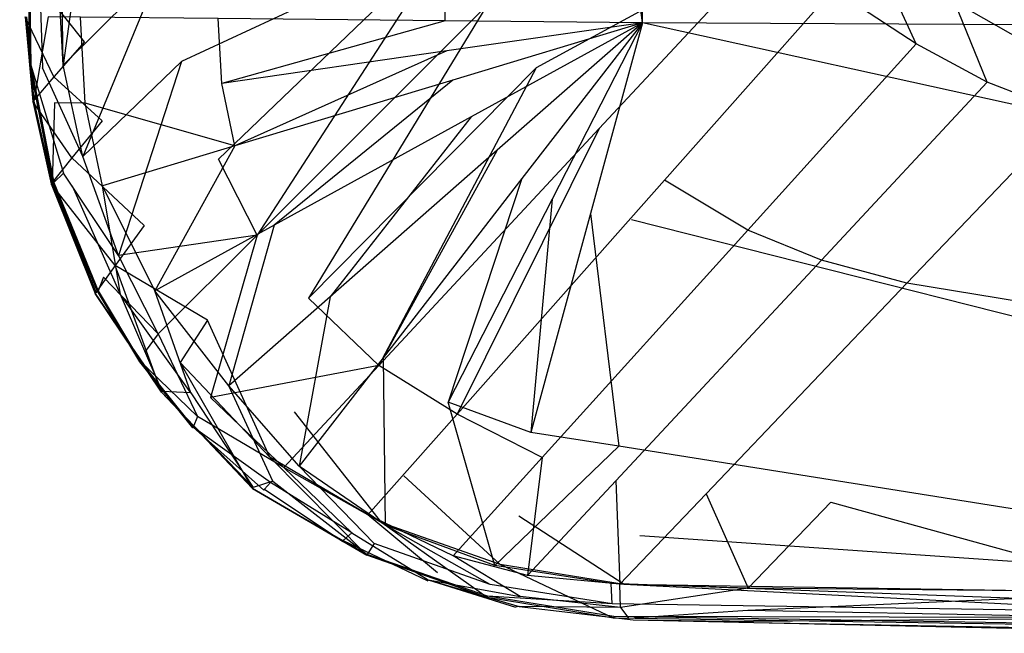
# Model space of a CAD drawing. Extents: x 0 to 0.379, y -0.457 to 0.
# Tile 1 of 18: x 0.001 to 0.121, y -0.457 to -0.383. Entities that reach past the tile are written whole.
import ezdxf

# ---------------------------------------------------------------- set-up
doc = ezdxf.new("R2010")
doc.units = 0
doc.layers.add('L0_DECKEL_0_N_9M80S101____REPLA', color=7, linetype='CONTINUOUS')
doc.layers.add('L1_RAHMEN_0_N_9M80S101____REPLA', color=7, linetype='CONTINUOUS')

msp = doc.modelspace()

# ---------------------------------------------------------------- linework, layer by layer
at = {"layer": 'L0_DECKEL_0_N_9M80S101____REPLA', "color": 8}
for points, invisible_edges in [([(0.052991, -0.382867, 0.035227), (0.051192, -0.186837, 0.035953), (0.025521, -0.382594, 0.035109), (0.052991, -0.382867, 0.035227)], 14), ([(0.076866, -0.383105, 0.03533), (0.051192, -0.186837, 0.035953), (0.052991, -0.382867, 0.035227), (0.076866, -0.383105, 0.03533)], 14), ([(0.076866, -0.383105, 0.03533), (0.076863, -0.186841, 0.036292), (0.051192, -0.186837, 0.035953), (0.076866, -0.383105, 0.03533)], 14), ([(0.189394, -0.257427, 0.036497), (0.076863, -0.186841, 0.036292), (0.076866, -0.383105, 0.03533), (0.189394, -0.257427, 0.036497)], 14), ([(0.189398, -0.383714, 0.035546), (0.189394, -0.257427, 0.036497), (0.076866, -0.383105, 0.03533), (0.189398, -0.383714, 0.035546)], 14), ([(0.009334, -0.385424, 0.027087), (0.004732, -0.379602, 0.026288), (0.008459, -0.37564, 0.027095), (0.009334, -0.385424, 0.027087)], 14), ([(0.00563, -0.389656, 0.026253), (0.002162, -0.382381, 0.027095), (0.004732, -0.379602, 0.026288), (0.00563, -0.389656, 0.026253)], 14), ([(0.009334, -0.385424, 0.027087), (0.00563, -0.389656, 0.026253), (0.004732, -0.379602, 0.026288), (0.009334, -0.385424, 0.027087)], 14), ([(0.002162, -0.382381, 0.027095), (0.003211, -0.39259, 0.030957), (0.002297, -0.382373, 0.030982), (0.002162, -0.382381, 0.027095)], 14), ([(0.00563, -0.389656, 0.026253), (0.003078, -0.392617, 0.027087), (0.002162, -0.382381, 0.027095), (0.00563, -0.389656, 0.026253)], 14), ([(0.003211, -0.39259, 0.030957), (0.002162, -0.382381, 0.027095), (0.003078, -0.392617, 0.027087), (0.003211, -0.39259, 0.030957)], 13), ([(0.002297, -0.382373, 0.030982), (0.003211, -0.39259, 0.030957), (0.004927, -0.38239, 0.033681), (0.002297, -0.382373, 0.030982)], 14), ([(0.004927, -0.38239, 0.033681), (0.003211, -0.39259, 0.030957), (0.005689, -0.392796, 0.033642), (0.004927, -0.38239, 0.033681)], 14), ([(0.00886, -0.382423, 0.035037), (0.004927, -0.38239, 0.033681), (0.005689, -0.392796, 0.033642), (0.00886, -0.382423, 0.035037)], 14), ([(0.009408, -0.392826, 0.035033), (0.00886, -0.382423, 0.035037), (0.005689, -0.392796, 0.033642), (0.009408, -0.392826, 0.035033)], 14), ([(0.025521, -0.382594, 0.035109), (0.00886, -0.382423, 0.035037), (0.009408, -0.392826, 0.035033), (0.025521, -0.382594, 0.035109)], 14), ([(0.025936, -0.390447, 0.035086), (0.025521, -0.382594, 0.035109), (0.009408, -0.392826, 0.035033), (0.025936, -0.390447, 0.035086)], 14), ([(0.025936, -0.390447, 0.035086), (0.052991, -0.382867, 0.035227), (0.025521, -0.382594, 0.035109), (0.025936, -0.390447, 0.035086)], 13), ([(0.052991, -0.382867, 0.035227), (0.025936, -0.390447, 0.035086), (0.053177, -0.386519, 0.035215), (0.052991, -0.382867, 0.035227)], 14), ([(0.076866, -0.383105, 0.03533), (0.052991, -0.382867, 0.035227), (0.053177, -0.386519, 0.035215), (0.076866, -0.383105, 0.03533)], 14), ([(0.076866, -0.383105, 0.03533), (0.053177, -0.386519, 0.035215), (0.053916, -0.390038, 0.035207), (0.076866, -0.383105, 0.03533)], 14), ([(0.076866, -0.383105, 0.03533), (0.053916, -0.390038, 0.035207), (0.056136, -0.394493, 0.035201), (0.076866, -0.383105, 0.03533)], 14), ([(0.076866, -0.383105, 0.03533), (0.056136, -0.394493, 0.035201), (0.059286, -0.398529, 0.035201), (0.076866, -0.383105, 0.03533)], 14), ([(0.076866, -0.383105, 0.03533), (0.059286, -0.398529, 0.035201), (0.06227, -0.401956, 0.035202), (0.076866, -0.383105, 0.03533)], 14), ([(0.076866, -0.383105, 0.03533), (0.06227, -0.401956, 0.035202), (0.06593, -0.404456, 0.035209), (0.076866, -0.383105, 0.03533)], 14), ([(0.076866, -0.383105, 0.03533), (0.06593, -0.404456, 0.035209), (0.070583, -0.40618, 0.035226), (0.076866, -0.383105, 0.03533)], 14), ([(0.076866, -0.383105, 0.03533), (0.070583, -0.40618, 0.035226), (0.07554, -0.406939, 0.035242), (0.076866, -0.383105, 0.03533)], 14), ([(0.189398, -0.407955, 0.035366), (0.076866, -0.383105, 0.03533), (0.07554, -0.406939, 0.035242), (0.189398, -0.407955, 0.035366)], 14), ([(0.189398, -0.383714, 0.035546), (0.076866, -0.383105, 0.03533), (0.189398, -0.407955, 0.035366), (0.189398, -0.383714, 0.035546)], 14), ([(0.011454, -0.394962, 0.027093), (0.00563, -0.389656, 0.026253), (0.009334, -0.385424, 0.027087), (0.011454, -0.394962, 0.027093)], 14), ([(0.027511, -0.398015, 0.035064), (0.053177, -0.386519, 0.035215), (0.025936, -0.390447, 0.035086), (0.027511, -0.398015, 0.035064)], 13), ([(0.053177, -0.386519, 0.035215), (0.027511, -0.398015, 0.035064), (0.053916, -0.390038, 0.035207), (0.053177, -0.386519, 0.035215)], 14), ([(0.007808, -0.399456, 0.026235), (0.003078, -0.392617, 0.027087), (0.00563, -0.389656, 0.026253), (0.007808, -0.399456, 0.026235)], 14), ([(0.011454, -0.394962, 0.027093), (0.007808, -0.399456, 0.026235), (0.00563, -0.389656, 0.026253), (0.011454, -0.394962, 0.027093)], 14), ([(0.027511, -0.398015, 0.035064), (0.025936, -0.390447, 0.035086), (0.009408, -0.392826, 0.035033), (0.027511, -0.398015, 0.035064)], 14), ([(0.032286, -0.407594, 0.035052), (0.053916, -0.390038, 0.035207), (0.027511, -0.398015, 0.035064), (0.032286, -0.407594, 0.035052)], 13), ([(0.053916, -0.390038, 0.035207), (0.032286, -0.407594, 0.035052), (0.056136, -0.394493, 0.035201), (0.053916, -0.390038, 0.035207)], 14), ([(0.003078, -0.392617, 0.027087), (0.005421, -0.402551, 0.030945), (0.003211, -0.39259, 0.030957), (0.003078, -0.392617, 0.027087)], 14), ([(0.007808, -0.399456, 0.026235), (0.005296, -0.402595, 0.027093), (0.003078, -0.392617, 0.027087), (0.007808, -0.399456, 0.026235)], 14), ([(0.005421, -0.402551, 0.030945), (0.003078, -0.392617, 0.027087), (0.005296, -0.402595, 0.027093), (0.005421, -0.402551, 0.030945)], 13), ([(0.003211, -0.39259, 0.030957), (0.005421, -0.402551, 0.030945), (0.005689, -0.392796, 0.033642), (0.003211, -0.39259, 0.030957)], 14), ([(0.005689, -0.392796, 0.033642), (0.005421, -0.402551, 0.030945), (0.007866, -0.402879, 0.033627), (0.005689, -0.392796, 0.033642)], 14), ([(0.009408, -0.392826, 0.035033), (0.005689, -0.392796, 0.033642), (0.007866, -0.402879, 0.033627), (0.009408, -0.392826, 0.035033)], 14), ([(0.011495, -0.40285, 0.035031), (0.009408, -0.392826, 0.035033), (0.007866, -0.402879, 0.033627), (0.011495, -0.40285, 0.035031)], 14), ([(0.027511, -0.398015, 0.035064), (0.009408, -0.392826, 0.035033), (0.011495, -0.40285, 0.035031), (0.027511, -0.398015, 0.035064)], 14), ([(0.016553, -0.407651, 0.027155), (0.007808, -0.399456, 0.026235), (0.011454, -0.394962, 0.027093), (0.016553, -0.407651, 0.027155)], 14), ([(0.03906, -0.416275, 0.035051), (0.056136, -0.394493, 0.035201), (0.032286, -0.407594, 0.035052), (0.03906, -0.416275, 0.035051)], 13), ([(0.056136, -0.394493, 0.035201), (0.03906, -0.416275, 0.035051), (0.059286, -0.398529, 0.035201), (0.056136, -0.394493, 0.035201)], 14), ([(0.01782, -0.415538, 0.035036), (0.027511, -0.398015, 0.035064), (0.011495, -0.40285, 0.035031), (0.01782, -0.415538, 0.035036)], 13), ([(0.027511, -0.398015, 0.035064), (0.01782, -0.415538, 0.035036), (0.032286, -0.407594, 0.035052), (0.027511, -0.398015, 0.035064)], 14), ([(0.045477, -0.423645, 0.035055), (0.059286, -0.398529, 0.035201), (0.03906, -0.416275, 0.035051), (0.045477, -0.423645, 0.035055)], 13), ([(0.059286, -0.398529, 0.035201), (0.045477, -0.423645, 0.035055), (0.06227, -0.401956, 0.035202), (0.059286, -0.398529, 0.035201)], 14), ([(0.013047, -0.412494, 0.026269), (0.005296, -0.402595, 0.027093), (0.007808, -0.399456, 0.026235), (0.013047, -0.412494, 0.026269)], 14), ([(0.016553, -0.407651, 0.027155), (0.013047, -0.412494, 0.026269), (0.007808, -0.399456, 0.026235), (0.016553, -0.407651, 0.027155)], 14), ([(0.005296, -0.402595, 0.027093), (0.01074, -0.415806, 0.030994), (0.005421, -0.402551, 0.030945), (0.005296, -0.402595, 0.027093)], 14), ([(0.013047, -0.412494, 0.026269), (0.010629, -0.41587, 0.027155), (0.005296, -0.402595, 0.027093), (0.013047, -0.412494, 0.026269)], 14), ([(0.01074, -0.415806, 0.030994), (0.005296, -0.402595, 0.027093), (0.010629, -0.41587, 0.027155), (0.01074, -0.415806, 0.030994)], 13), ([(0.005421, -0.402551, 0.030945), (0.01074, -0.415806, 0.030994), (0.007866, -0.402879, 0.033627), (0.005421, -0.402551, 0.030945)], 14), ([(0.053347, -0.429022, 0.035069), (0.06227, -0.401956, 0.035202), (0.045477, -0.423645, 0.035055), (0.053347, -0.429022, 0.035069)], 13), ([(0.06227, -0.401956, 0.035202), (0.053347, -0.429022, 0.035069), (0.06593, -0.404456, 0.035209), (0.06227, -0.401956, 0.035202)], 14), ([(0.013675, -0.416004, 0.033728), (0.011495, -0.40285, 0.035031), (0.007866, -0.402879, 0.033627), (0.013675, -0.416004, 0.033728)], 14), ([(0.013675, -0.416004, 0.033728), (0.007866, -0.402879, 0.033627), (0.01074, -0.415806, 0.030994), (0.013675, -0.416004, 0.033728)], 14), ([(0.01782, -0.415538, 0.035036), (0.011495, -0.40285, 0.035031), (0.013675, -0.416004, 0.033728), (0.01782, -0.415538, 0.035036)], 14), ([(0.063355, -0.432721, 0.0351), (0.06593, -0.404456, 0.035209), (0.053347, -0.429022, 0.035069), (0.063355, -0.432721, 0.0351)], 13), ([(0.06593, -0.404456, 0.035209), (0.063355, -0.432721, 0.0351), (0.070583, -0.40618, 0.035226), (0.06593, -0.404456, 0.035209)], 14), ([(0.074014, -0.434361, 0.035126), (0.070583, -0.40618, 0.035226), (0.063355, -0.432721, 0.0351), (0.074014, -0.434361, 0.035126)], 13), ([(0.070583, -0.40618, 0.035226), (0.074014, -0.434361, 0.035126), (0.07554, -0.406939, 0.035242), (0.070583, -0.40618, 0.035226)], 14), ([(0.189399, -0.435845, 0.035158), (0.07554, -0.406939, 0.035242), (0.074014, -0.434361, 0.035126), (0.189399, -0.435845, 0.035158)], 14), ([(0.189399, -0.435845, 0.035158), (0.189398, -0.407955, 0.035366), (0.07554, -0.406939, 0.035242), (0.189399, -0.435845, 0.035158)], 14), ([(0.024205, -0.419088, 0.027189), (0.013047, -0.412494, 0.026269), (0.016553, -0.407651, 0.027155), (0.024205, -0.419088, 0.027189)], 14), ([(0.026792, -0.427035, 0.035043), (0.032286, -0.407594, 0.035052), (0.01782, -0.415538, 0.035036), (0.026792, -0.427035, 0.035043)], 13), ([(0.032286, -0.407594, 0.035052), (0.026792, -0.427035, 0.035043), (0.03906, -0.416275, 0.035051), (0.032286, -0.407594, 0.035052)], 14), ([(0.013047, -0.412494, 0.026269), (0.018634, -0.427834, 0.027189), (0.010629, -0.41587, 0.027155), (0.013047, -0.412494, 0.026269)], 13), ([(0.024205, -0.419088, 0.027189), (0.020911, -0.424245, 0.026283), (0.013047, -0.412494, 0.026269), (0.024205, -0.419088, 0.027189)], 14), ([(0.018634, -0.427834, 0.027189), (0.013047, -0.412494, 0.026269), (0.020911, -0.424245, 0.026283), (0.018634, -0.427834, 0.027189)], 14), ([(0.010629, -0.41587, 0.027155), (0.018724, -0.427754, 0.031045), (0.01074, -0.415806, 0.030994), (0.010629, -0.41587, 0.027155)], 14), ([(0.018724, -0.427754, 0.031045), (0.010629, -0.41587, 0.027155), (0.018634, -0.427834, 0.027189), (0.018724, -0.427754, 0.031045)], 13), ([(0.018724, -0.427754, 0.031045), (0.013675, -0.416004, 0.033728), (0.01074, -0.415806, 0.030994), (0.018724, -0.427754, 0.031045)], 14), ([(0.022183, -0.427899, 0.033834), (0.01782, -0.415538, 0.035036), (0.013675, -0.416004, 0.033728), (0.022183, -0.427899, 0.033834)], 14), ([(0.026792, -0.427035, 0.035043), (0.01782, -0.415538, 0.035036), (0.022183, -0.427899, 0.033834), (0.026792, -0.427035, 0.035043)], 14), ([(0.022183, -0.427899, 0.033834), (0.013675, -0.416004, 0.033728), (0.018724, -0.427754, 0.031045), (0.022183, -0.427899, 0.033834)], 14), ([(0.035291, -0.436796, 0.035043), (0.03906, -0.416275, 0.035051), (0.026792, -0.427035, 0.035043), (0.035291, -0.436796, 0.035043)], 13), ([(0.03906, -0.416275, 0.035051), (0.035291, -0.436796, 0.035043), (0.045477, -0.423645, 0.035055), (0.03906, -0.416275, 0.035051)], 14), ([(0.024205, -0.419088, 0.027189), (0.031745, -0.435673, 0.026176), (0.020911, -0.424245, 0.026283), (0.024205, -0.419088, 0.027189)], 13), ([(0.031745, -0.435673, 0.026176), (0.024205, -0.419088, 0.027189), (0.034748, -0.430212, 0.0271), (0.031745, -0.435673, 0.026176)], 14), ([(0.020911, -0.424245, 0.026283), (0.029664, -0.439471, 0.0271), (0.018634, -0.427834, 0.027189), (0.020911, -0.424245, 0.026283)], 13), ([(0.029664, -0.439471, 0.0271), (0.020911, -0.424245, 0.026283), (0.031745, -0.435673, 0.026176), (0.029664, -0.439471, 0.0271)], 14), ([(0.045714, -0.443916, 0.035039), (0.045477, -0.423645, 0.035055), (0.035291, -0.436796, 0.035043), (0.045714, -0.443916, 0.035039)], 13), ([(0.045477, -0.423645, 0.035055), (0.045714, -0.443916, 0.035039), (0.053347, -0.429022, 0.035069), (0.045477, -0.423645, 0.035055)], 14), ([(0.018634, -0.427834, 0.027189), (0.029736, -0.439378, 0.031026), (0.018724, -0.427754, 0.031045), (0.018634, -0.427834, 0.027189)], 14), ([(0.029736, -0.439378, 0.031026), (0.022183, -0.427899, 0.033834), (0.018724, -0.427754, 0.031045), (0.029736, -0.439378, 0.031026)], 13), ([(0.032133, -0.438578, 0.033675), (0.026792, -0.427035, 0.035043), (0.022183, -0.427899, 0.033834), (0.032133, -0.438578, 0.033675)], 14), ([(0.035291, -0.436796, 0.035043), (0.026792, -0.427035, 0.035043), (0.032133, -0.438578, 0.033675), (0.035291, -0.436796, 0.035043)], 14), ([(0.029736, -0.439378, 0.031026), (0.018634, -0.427834, 0.027189), (0.029664, -0.439471, 0.0271), (0.029736, -0.439378, 0.031026)], 13), ([(0.022183, -0.427899, 0.033834), (0.029736, -0.439378, 0.031026), (0.032133, -0.438578, 0.033675), (0.022183, -0.427899, 0.033834)], 14), ([(0.034748, -0.430212, 0.0271), (0.045315, -0.443627, 0.026072), (0.031745, -0.435673, 0.026176), (0.034748, -0.430212, 0.0271)], 13), ([(0.045315, -0.443627, 0.026072), (0.034748, -0.430212, 0.0271), (0.047956, -0.437951, 0.027), (0.045315, -0.443627, 0.026072)], 14), ([(0.05897, -0.448813, 0.035033), (0.053347, -0.429022, 0.035069), (0.045714, -0.443916, 0.035039), (0.05897, -0.448813, 0.035033)], 14), ([(0.063355, -0.432721, 0.0351), (0.053347, -0.429022, 0.035069), (0.05897, -0.448813, 0.035033), (0.063355, -0.432721, 0.0351)], 14), ([(0.074014, -0.434361, 0.035126), (0.063355, -0.432721, 0.0351), (0.05897, -0.448813, 0.035033), (0.074014, -0.434361, 0.035126)], 14), ([(0.074014, -0.434361, 0.035126), (0.05897, -0.448813, 0.035033), (0.073088, -0.450993, 0.035028), (0.074014, -0.434361, 0.035126)], 14), ([(0.1894, -0.452762, 0.035033), (0.074014, -0.434361, 0.035126), (0.073088, -0.450993, 0.035028), (0.1894, -0.452762, 0.035033)], 14), ([(0.1894, -0.452762, 0.035033), (0.189399, -0.435845, 0.035158), (0.074014, -0.434361, 0.035126), (0.1894, -0.452762, 0.035033)], 14), ([(0.031745, -0.435673, 0.026176), (0.043482, -0.447568, 0.027), (0.029664, -0.439471, 0.0271), (0.031745, -0.435673, 0.026176)], 13), ([(0.043482, -0.447568, 0.027), (0.031745, -0.435673, 0.026176), (0.045315, -0.443627, 0.026072), (0.043482, -0.447568, 0.027)], 14), ([(0.044402, -0.44612, 0.033546), (0.035291, -0.436796, 0.035043), (0.032133, -0.438578, 0.033675), (0.044402, -0.44612, 0.033546)], 14), ([(0.045714, -0.443916, 0.035039), (0.035291, -0.436796, 0.035043), (0.044402, -0.44612, 0.033546), (0.045714, -0.443916, 0.035039)], 14), ([(0.047956, -0.437951, 0.027), (0.059625, -0.448664, 0.026082), (0.045315, -0.443627, 0.026072), (0.047956, -0.437951, 0.027)], 13), ([(0.059625, -0.448664, 0.026082), (0.047956, -0.437951, 0.027), (0.061884, -0.442847, 0.027005), (0.059625, -0.448664, 0.026082)], 14), ([(0.029664, -0.439471, 0.0271), (0.043536, -0.447454, 0.031047), (0.029736, -0.439378, 0.031026), (0.029664, -0.439471, 0.0271)], 14), ([(0.043536, -0.447454, 0.031047), (0.029664, -0.439471, 0.0271), (0.043482, -0.447568, 0.027), (0.043536, -0.447454, 0.031047)], 13), ([(0.032133, -0.438578, 0.033675), (0.029736, -0.439378, 0.031026), (0.043536, -0.447454, 0.031047), (0.032133, -0.438578, 0.033675)], 14), ([(0.032133, -0.438578, 0.033675), (0.043536, -0.447454, 0.031047), (0.044402, -0.44612, 0.033546), (0.032133, -0.438578, 0.033675)], 14), ([(0.061884, -0.442847, 0.027005), (0.074662, -0.451104, 0.02613), (0.059625, -0.448664, 0.026082), (0.061884, -0.442847, 0.027005)], 13), ([(0.074662, -0.451104, 0.02613), (0.061884, -0.442847, 0.027005), (0.076519, -0.445217, 0.027043), (0.074662, -0.451104, 0.02613)], 14), ([(0.045315, -0.443627, 0.026072), (0.058053, -0.452689, 0.027005), (0.043482, -0.447568, 0.027), (0.045315, -0.443627, 0.026072)], 13), ([(0.05841, -0.451111, 0.033597), (0.045714, -0.443916, 0.035039), (0.044402, -0.44612, 0.033546), (0.05841, -0.451111, 0.033597)], 14), ([(0.058053, -0.452689, 0.027005), (0.045315, -0.443627, 0.026072), (0.059625, -0.448664, 0.026082), (0.058053, -0.452689, 0.027005)], 14), ([(0.05897, -0.448813, 0.035033), (0.045714, -0.443916, 0.035039), (0.05841, -0.451111, 0.033597), (0.05897, -0.448813, 0.035033)], 14), ([(0.076519, -0.445217, 0.027043), (0.188559, -0.452904, 0.026106), (0.074662, -0.451104, 0.02613), (0.076519, -0.445217, 0.027043)], 13), ([(0.188559, -0.452904, 0.026106), (0.076519, -0.445217, 0.027043), (0.187407, -0.446976, 0.027), (0.188559, -0.452904, 0.026106)], 14), ([(0.044402, -0.44612, 0.033546), (0.043536, -0.447454, 0.031047), (0.058089, -0.452532, 0.03122), (0.044402, -0.44612, 0.033546)], 14), ([(0.05841, -0.451111, 0.033597), (0.044402, -0.44612, 0.033546), (0.058089, -0.452532, 0.03122), (0.05841, -0.451111, 0.033597)], 14), ([(0.043536, -0.447454, 0.031047), (0.043482, -0.447568, 0.027), (0.058053, -0.452689, 0.027005), (0.043536, -0.447454, 0.031047)], 14), ([(0.058089, -0.452532, 0.03122), (0.043536, -0.447454, 0.031047), (0.058053, -0.452689, 0.027005), (0.058089, -0.452532, 0.03122)], 14), ([(0.059625, -0.448664, 0.026082), (0.073363, -0.455169, 0.027043), (0.058053, -0.452689, 0.027005), (0.059625, -0.448664, 0.026082)], 13), ([(0.073088, -0.450993, 0.035028), (0.05897, -0.448813, 0.035033), (0.05841, -0.451111, 0.033597), (0.073088, -0.450993, 0.035028)], 14), ([(0.073363, -0.455169, 0.027043), (0.059625, -0.448664, 0.026082), (0.074662, -0.451104, 0.02613), (0.073363, -0.455169, 0.027043)], 14), ([(0.073209, -0.453436, 0.033676), (0.05841, -0.451111, 0.033597), (0.058089, -0.452532, 0.03122), (0.073209, -0.453436, 0.033676)], 14), ([(0.073209, -0.453436, 0.033676), (0.073088, -0.450993, 0.035028), (0.05841, -0.451111, 0.033597), (0.073209, -0.453436, 0.033676)], 14), ([(0.189404, -0.455265, 0.033688), (0.073088, -0.450993, 0.035028), (0.073209, -0.453436, 0.033676), (0.189404, -0.455265, 0.033688)], 14), ([(0.189404, -0.455265, 0.033688), (0.1894, -0.452762, 0.035033), (0.073088, -0.450993, 0.035028), (0.189404, -0.455265, 0.033688)], 14), ([(0.074662, -0.451104, 0.02613), (0.189428, -0.457009, 0.027), (0.073363, -0.455169, 0.027043), (0.074662, -0.451104, 0.02613)], 13), ([(0.189428, -0.457009, 0.027), (0.074662, -0.451104, 0.02613), (0.188559, -0.452904, 0.026106), (0.189428, -0.457009, 0.027)], 14), ([(0.058089, -0.452532, 0.03122), (0.058053, -0.452689, 0.027005), (0.073363, -0.455169, 0.027043), (0.058089, -0.452532, 0.03122)], 14), ([(0.073209, -0.453436, 0.033676), (0.058089, -0.452532, 0.03122), (0.073379, -0.454976, 0.031385), (0.073209, -0.453436, 0.033676)], 14), ([(0.073379, -0.454976, 0.031385), (0.058089, -0.452532, 0.03122), (0.073363, -0.455169, 0.027043), (0.073379, -0.454976, 0.031385)], 14), ([(0.189404, -0.455265, 0.033688), (0.073209, -0.453436, 0.033676), (0.073379, -0.454976, 0.031385), (0.189404, -0.455265, 0.033688)], 14), ([(0.073379, -0.454976, 0.031385), (0.073363, -0.455169, 0.027043), (0.189428, -0.457009, 0.027), (0.073379, -0.454976, 0.031385)], 14), ([(0.189404, -0.455265, 0.033688), (0.073379, -0.454976, 0.031385), (0.189412, -0.456846, 0.031395), (0.189404, -0.455265, 0.033688)], 14), ([(0.189412, -0.456846, 0.031395), (0.073379, -0.454976, 0.031385), (0.189428, -0.457009, 0.027), (0.189412, -0.456846, 0.031395)], 14)]:
    msp.add_3dface(points, dxfattribs=dict(at, invisible_edges=invisible_edges))
at = {"layer": 'L1_RAHMEN_0_N_9M80S101____REPLA', "color": 8}
for points, invisible_edges in [([(0.006739, -0.388227, 0.022995), (0.01717, -0.311695, 0.023), (0.005615, -0.312847, 0.023), (0.006739, -0.388227, 0.022995)], 13), ([(0.01717, -0.311695, 0.023), (0.006739, -0.388227, 0.022995), (0.018462, -0.376609, 0.023), (0.01717, -0.311695, 0.023)], 14), ([(0.00148, -0.312844, 0.015355), (0.002821, -0.388225, 0.01965), (0.001605, -0.312842, 0.018687), (0.00148, -0.312844, 0.015355)], 14), ([(0.002821, -0.388225, 0.01965), (0.00148, -0.312844, 0.015355), (0.002657, -0.388229, 0.015385), (0.002821, -0.388225, 0.01965)], 13), ([(0.001605, -0.312842, 0.018687), (0.002821, -0.388225, 0.01965), (0.004258, -0.388564, 0.02207), (0.001605, -0.312842, 0.018687)], 14), ([(0.001605, -0.312842, 0.018687), (0.004258, -0.388564, 0.02207), (0.002676, -0.3129, 0.021779), (0.001605, -0.312842, 0.018687)], 14), ([(0.006739, -0.388227, 0.022995), (0.005615, -0.312847, 0.023), (0.002676, -0.3129, 0.021779), (0.006739, -0.388227, 0.022995)], 14), ([(0.006739, -0.388227, 0.022995), (0.002676, -0.3129, 0.021779), (0.004258, -0.388564, 0.02207), (0.006739, -0.388227, 0.022995)], 14), ([(0.048884, -0.361071, 0.022936), (0.018462, -0.376609, 0.023), (0.021065, -0.387792, 0.023), (0.048884, -0.361071, 0.022936)], 14), ([(0.053617, -0.372647, 0.023), (0.048884, -0.361071, 0.022936), (0.021065, -0.387792, 0.023), (0.053617, -0.372647, 0.023)], 14), ([(0.08648, -0.365853, 0.019103), (0.058016, -0.381031, 0.023), (0.063999, -0.388559, 0.023), (0.08648, -0.365853, 0.019103)], 14), ([(0.093386, -0.372537, 0.018916), (0.08648, -0.365853, 0.019103), (0.063999, -0.388559, 0.023), (0.093386, -0.372537, 0.018916)], 14), ([(0.053617, -0.372647, 0.023), (0.021065, -0.387792, 0.023), (0.025551, -0.399631, 0.023), (0.053617, -0.372647, 0.023)], 14), ([(0.03023, -0.408795, 0.023), (0.053617, -0.372647, 0.023), (0.025551, -0.399631, 0.023), (0.03023, -0.408795, 0.023)], 13), ([(0.053617, -0.372647, 0.023), (0.03023, -0.408795, 0.023), (0.058016, -0.381031, 0.023), (0.053617, -0.372647, 0.023)], 14), ([(0.093386, -0.372537, 0.018916), (0.063999, -0.388559, 0.023), (0.071633, -0.395912, 0.023), (0.093386, -0.372537, 0.018916)], 14), ([(0.093386, -0.372537, 0.018916), (0.071633, -0.395912, 0.023), (0.079521, -0.402162, 0.023), (0.093386, -0.372537, 0.018916)], 14), ([(0.099969, -0.379084, 0.018999), (0.093386, -0.372537, 0.018916), (0.079521, -0.402162, 0.023), (0.099969, -0.379084, 0.018999)], 14), ([(0.109972, -0.385653, 0.018875), (0.104602, -0.373851, 0.017013), (0.099969, -0.379084, 0.018999), (0.109972, -0.385653, 0.018875)], 14), ([(0.114614, -0.380558, 0.016897), (0.104602, -0.373851, 0.017013), (0.109972, -0.385653, 0.018875), (0.114614, -0.380558, 0.016897)], 14), ([(0.009131, -0.399292, 0.023), (0.018462, -0.376609, 0.023), (0.006739, -0.388227, 0.022995), (0.009131, -0.399292, 0.023)], 13), ([(0.018462, -0.376609, 0.023), (0.009131, -0.399292, 0.023), (0.021065, -0.387792, 0.023), (0.018462, -0.376609, 0.023)], 14), ([(0.099969, -0.379084, 0.018999), (0.079521, -0.402162, 0.023), (0.08962, -0.408216, 0.022954), (0.099969, -0.379084, 0.018999)], 14), ([(0.109972, -0.385653, 0.018875), (0.099969, -0.379084, 0.018999), (0.08962, -0.408216, 0.022954), (0.109972, -0.385653, 0.018875)], 14), ([(0.036443, -0.416435, 0.023), (0.058016, -0.381031, 0.023), (0.03023, -0.408795, 0.023), (0.036443, -0.416435, 0.023)], 13), ([(0.058016, -0.381031, 0.023), (0.036443, -0.416435, 0.023), (0.063999, -0.388559, 0.023), (0.058016, -0.381031, 0.023)], 14), ([(0.118581, -0.390298, 0.018796), (0.114614, -0.380558, 0.016897), (0.109972, -0.385653, 0.018875), (0.118581, -0.390298, 0.018796)], 14), ([(0.125591, -0.380467, 0.013071), (0.114614, -0.380558, 0.016897), (0.123201, -0.38544, 0.016923), (0.125591, -0.380467, 0.013071)], 14), ([(0.123201, -0.38544, 0.016923), (0.114614, -0.380558, 0.016897), (0.118581, -0.390298, 0.018796), (0.123201, -0.38544, 0.016923)], 14), ([(0.109972, -0.385653, 0.018875), (0.08962, -0.408216, 0.022954), (0.098508, -0.411844, 0.022869), (0.109972, -0.385653, 0.018875)], 14), ([(0.118581, -0.390298, 0.018796), (0.109972, -0.385653, 0.018875), (0.098508, -0.411844, 0.022869), (0.118581, -0.390298, 0.018796)], 14), ([(0.128453, -0.39411, 0.018655), (0.123201, -0.38544, 0.016923), (0.118581, -0.390298, 0.018796), (0.128453, -0.39411, 0.018655)], 14), ([(0.002657, -0.388229, 0.015385), (0.005612, -0.402443, 0.019413), (0.002821, -0.388225, 0.01965), (0.002657, -0.388229, 0.015385)], 14), ([(0.005612, -0.402443, 0.019413), (0.002657, -0.388229, 0.015385), (0.005464, -0.402476, 0.015357), (0.005612, -0.402443, 0.019413)], 13), ([(0.002821, -0.388225, 0.01965), (0.005612, -0.402443, 0.019413), (0.006781, -0.401291, 0.022058), (0.002821, -0.388225, 0.01965)], 14), ([(0.002821, -0.388225, 0.01965), (0.006781, -0.401291, 0.022058), (0.004258, -0.388564, 0.02207), (0.002821, -0.388225, 0.01965)], 14), ([(0.009131, -0.399292, 0.023), (0.006739, -0.388227, 0.022995), (0.004258, -0.388564, 0.02207), (0.009131, -0.399292, 0.023)], 14), ([(0.013443, -0.411272, 0.023), (0.021065, -0.387792, 0.023), (0.009131, -0.399292, 0.023), (0.013443, -0.411272, 0.023)], 13), ([(0.021065, -0.387792, 0.023), (0.013443, -0.411272, 0.023), (0.025551, -0.399631, 0.023), (0.021065, -0.387792, 0.023)], 14), ([(0.009131, -0.399292, 0.023), (0.004258, -0.388564, 0.02207), (0.006781, -0.401291, 0.022058), (0.009131, -0.399292, 0.023)], 14), ([(0.044958, -0.424576, 0.023), (0.063999, -0.388559, 0.023), (0.036443, -0.416435, 0.023), (0.044958, -0.424576, 0.023)], 13), ([(0.063999, -0.388559, 0.023), (0.044958, -0.424576, 0.023), (0.071633, -0.395912, 0.023), (0.063999, -0.388559, 0.023)], 14), ([(0.118581, -0.390298, 0.018796), (0.098508, -0.411844, 0.022869), (0.108841, -0.414638, 0.022765), (0.118581, -0.390298, 0.018796)], 14), ([(0.128453, -0.39411, 0.018655), (0.118581, -0.390298, 0.018796), (0.108841, -0.414638, 0.022765), (0.128453, -0.39411, 0.018655)], 14), ([(0.128453, -0.39411, 0.018655), (0.108841, -0.414638, 0.022765), (0.122873, -0.416939, 0.022609), (0.128453, -0.39411, 0.018655)], 14), ([(0.05444, -0.430473, 0.023), (0.071633, -0.395912, 0.023), (0.044958, -0.424576, 0.023), (0.05444, -0.430473, 0.023)], 13), ([(0.071633, -0.395912, 0.023), (0.05444, -0.430473, 0.023), (0.079521, -0.402162, 0.023), (0.071633, -0.395912, 0.023)], 14), ([(0.013443, -0.411272, 0.023), (0.009131, -0.399292, 0.023), (0.006781, -0.401291, 0.022058), (0.013443, -0.411272, 0.023)], 14), ([(0.03023, -0.408795, 0.023), (0.025551, -0.399631, 0.023), (0.013443, -0.411272, 0.023), (0.03023, -0.408795, 0.023)], 14), ([(0.006781, -0.401291, 0.022058), (0.005612, -0.402443, 0.019413), (0.011608, -0.413885, 0.021949), (0.006781, -0.401291, 0.022058)], 14), ([(0.013443, -0.411272, 0.023), (0.006781, -0.401291, 0.022058), (0.011608, -0.413885, 0.021949), (0.013443, -0.411272, 0.023)], 14), ([(0.005464, -0.402476, 0.015357), (0.01096, -0.415533, 0.01914), (0.005612, -0.402443, 0.019413), (0.005464, -0.402476, 0.015357)], 14), ([(0.01096, -0.415533, 0.01914), (0.005464, -0.402476, 0.015357), (0.010842, -0.415594, 0.015334), (0.01096, -0.415533, 0.01914)], 13), ([(0.005612, -0.402443, 0.019413), (0.01096, -0.415533, 0.01914), (0.011608, -0.413885, 0.021949), (0.005612, -0.402443, 0.019413)], 14), ([(0.079521, -0.402162, 0.023), (0.05444, -0.430473, 0.023), (0.064723, -0.435718, 0.023), (0.079521, -0.402162, 0.023)], 14), ([(0.08962, -0.408216, 0.022954), (0.079521, -0.402162, 0.023), (0.064723, -0.435718, 0.023), (0.08962, -0.408216, 0.022954)], 14), ([(0.08962, -0.408216, 0.022954), (0.064723, -0.435718, 0.023), (0.073617, -0.438544, 0.023), (0.08962, -0.408216, 0.022954)], 14), ([(0.098508, -0.411844, 0.022869), (0.08962, -0.408216, 0.022954), (0.073617, -0.438544, 0.023), (0.098508, -0.411844, 0.022869)], 14), ([(0.03023, -0.408795, 0.023), (0.013443, -0.411272, 0.023), (0.018244, -0.420771, 0.022979), (0.03023, -0.408795, 0.023)], 14), ([(0.024556, -0.42846, 0.022989), (0.03023, -0.408795, 0.023), (0.018244, -0.420771, 0.022979), (0.024556, -0.42846, 0.022989)], 13), ([(0.03023, -0.408795, 0.023), (0.024556, -0.42846, 0.022989), (0.036443, -0.416435, 0.023), (0.03023, -0.408795, 0.023)], 14), ([(0.018244, -0.420771, 0.022979), (0.013443, -0.411272, 0.023), (0.011608, -0.413885, 0.021949), (0.018244, -0.420771, 0.022979)], 14), ([(0.098508, -0.411844, 0.022869), (0.073617, -0.438544, 0.023), (0.08456, -0.44012, 0.023), (0.098508, -0.411844, 0.022869)], 14), ([(0.108841, -0.414638, 0.022765), (0.098508, -0.411844, 0.022869), (0.08456, -0.44012, 0.023), (0.108841, -0.414638, 0.022765)], 14), ([(0.011608, -0.413885, 0.021949), (0.01096, -0.415533, 0.01914), (0.01668, -0.422905, 0.021855), (0.011608, -0.413885, 0.021949)], 14), ([(0.018244, -0.420771, 0.022979), (0.011608, -0.413885, 0.021949), (0.01668, -0.422905, 0.021855), (0.018244, -0.420771, 0.022979)], 14), ([(0.108841, -0.414638, 0.022765), (0.08456, -0.44012, 0.023), (0.099657, -0.441147, 0.023), (0.108841, -0.414638, 0.022765)], 14), ([(0.122873, -0.416939, 0.022609), (0.108841, -0.414638, 0.022765), (0.099657, -0.441147, 0.023), (0.122873, -0.416939, 0.022609)], 14), ([(0.010842, -0.415594, 0.015334), (0.016113, -0.424096, 0.019167), (0.01096, -0.415533, 0.01914), (0.010842, -0.415594, 0.015334)], 14), ([(0.016113, -0.424096, 0.019167), (0.010842, -0.415594, 0.015334), (0.015995, -0.424165, 0.01532), (0.016113, -0.424096, 0.019167)], 13), ([(0.01096, -0.415533, 0.01914), (0.016113, -0.424096, 0.019167), (0.01668, -0.422905, 0.021855), (0.01096, -0.415533, 0.01914)], 14), ([(0.044958, -0.424576, 0.023), (0.036443, -0.416435, 0.023), (0.024556, -0.42846, 0.022989), (0.044958, -0.424576, 0.023)], 14), ([(0.142925, -0.441661, 0.023), (0.122873, -0.416939, 0.022609), (0.099657, -0.441147, 0.023), (0.142925, -0.441661, 0.023)], 14), ([(0.022987, -0.430759, 0.021799), (0.018244, -0.420771, 0.022979), (0.01668, -0.422905, 0.021855), (0.022987, -0.430759, 0.021799)], 13), ([(0.018244, -0.420771, 0.022979), (0.022987, -0.430759, 0.021799), (0.024556, -0.42846, 0.022989), (0.018244, -0.420771, 0.022979)], 14), ([(0.016113, -0.424096, 0.019167), (0.022987, -0.430759, 0.021799), (0.01668, -0.422905, 0.021855), (0.016113, -0.424096, 0.019167)], 14), ([(0.015995, -0.424165, 0.01532), (0.02249, -0.432049, 0.019138), (0.016113, -0.424096, 0.019167), (0.015995, -0.424165, 0.01532)], 14), ([(0.02249, -0.432049, 0.019138), (0.015995, -0.424165, 0.01532), (0.022387, -0.432132, 0.015333), (0.02249, -0.432049, 0.019138)], 13), ([(0.022987, -0.430759, 0.021799), (0.016113, -0.424096, 0.019167), (0.02249, -0.432049, 0.019138), (0.022987, -0.430759, 0.021799)], 13), ([(0.044958, -0.424576, 0.023), (0.024556, -0.42846, 0.022989), (0.033451, -0.436941, 0.022956), (0.044958, -0.424576, 0.023)], 14), ([(0.044958, -0.424576, 0.023), (0.033451, -0.436941, 0.022956), (0.043621, -0.442686, 0.023), (0.044958, -0.424576, 0.023)], 14), ([(0.05444, -0.430473, 0.023), (0.044958, -0.424576, 0.023), (0.043621, -0.442686, 0.023), (0.05444, -0.430473, 0.023)], 14), ([(0.033451, -0.436941, 0.022956), (0.024556, -0.42846, 0.022989), (0.022987, -0.430759, 0.021799), (0.033451, -0.436941, 0.022956)], 14), ([(0.022987, -0.430759, 0.021799), (0.02249, -0.432049, 0.019138), (0.031836, -0.438741, 0.021692), (0.022987, -0.430759, 0.021799)], 14), ([(0.033451, -0.436941, 0.022956), (0.022987, -0.430759, 0.021799), (0.031836, -0.438741, 0.021692), (0.033451, -0.436941, 0.022956)], 14), ([(0.05444, -0.430473, 0.023), (0.043621, -0.442686, 0.023), (0.053962, -0.447616, 0.022978), (0.05444, -0.430473, 0.023)], 14), ([(0.064723, -0.435718, 0.023), (0.05444, -0.430473, 0.023), (0.053962, -0.447616, 0.022978), (0.064723, -0.435718, 0.023)], 14), ([(0.031028, -0.43968, 0.015334), (0.02249, -0.432049, 0.019138), (0.022387, -0.432132, 0.015333), (0.031028, -0.43968, 0.015334)], 13), ([(0.031836, -0.438741, 0.021692), (0.02249, -0.432049, 0.019138), (0.031097, -0.439567, 0.019107), (0.031836, -0.438741, 0.021692)], 14), ([(0.02249, -0.432049, 0.019138), (0.031028, -0.43968, 0.015334), (0.031097, -0.439567, 0.019107), (0.02249, -0.432049, 0.019138)], 14), ([(0.062923, -0.449998, 0.022989), (0.064723, -0.435718, 0.023), (0.053962, -0.447616, 0.022978), (0.062923, -0.449998, 0.022989)], 13), ([(0.064723, -0.435718, 0.023), (0.062923, -0.449998, 0.022989), (0.073617, -0.438544, 0.023), (0.064723, -0.435718, 0.023)], 14), ([(0.041666, -0.444851, 0.02193), (0.033451, -0.436941, 0.022956), (0.031836, -0.438741, 0.021692), (0.041666, -0.444851, 0.02193)], 14), ([(0.043621, -0.442686, 0.023), (0.033451, -0.436941, 0.022956), (0.041666, -0.444851, 0.02193), (0.043621, -0.442686, 0.023)], 14), ([(0.074117, -0.451047, 0.023), (0.073617, -0.438544, 0.023), (0.062923, -0.449998, 0.022989), (0.074117, -0.451047, 0.023)], 13), ([(0.073617, -0.438544, 0.023), (0.074117, -0.451047, 0.023), (0.08456, -0.44012, 0.023), (0.073617, -0.438544, 0.023)], 14), ([(0.040573, -0.445885, 0.015358), (0.031097, -0.439567, 0.019107), (0.031028, -0.43968, 0.015334), (0.040573, -0.445885, 0.015358)], 13), ([(0.031836, -0.438741, 0.021692), (0.031097, -0.439567, 0.019107), (0.040634, -0.445772, 0.019067), (0.031836, -0.438741, 0.021692)], 14), ([(0.031097, -0.439567, 0.019107), (0.040573, -0.445885, 0.015358), (0.040634, -0.445772, 0.019067), (0.031097, -0.439567, 0.019107)], 14), ([(0.041666, -0.444851, 0.02193), (0.031836, -0.438741, 0.021692), (0.040634, -0.445772, 0.019067), (0.041666, -0.444851, 0.02193)], 14), ([(0.089661, -0.451526, 0.023), (0.08456, -0.44012, 0.023), (0.074117, -0.451047, 0.023), (0.089661, -0.451526, 0.023)], 13), ([(0.08456, -0.44012, 0.023), (0.089661, -0.451526, 0.023), (0.099657, -0.441147, 0.023), (0.08456, -0.44012, 0.023)], 14), ([(0.139284, -0.452058, 0.022994), (0.099657, -0.441147, 0.023), (0.089661, -0.451526, 0.023), (0.139284, -0.452058, 0.022994)], 13), ([(0.099657, -0.441147, 0.023), (0.139284, -0.452058, 0.022994), (0.142925, -0.441661, 0.023), (0.099657, -0.441147, 0.023)], 14), ([(0.052044, -0.449676, 0.02187), (0.043621, -0.442686, 0.023), (0.041666, -0.444851, 0.02193), (0.052044, -0.449676, 0.02187)], 14), ([(0.053962, -0.447616, 0.022978), (0.043621, -0.442686, 0.023), (0.052044, -0.449676, 0.02187), (0.053962, -0.447616, 0.022978)], 14), ([(0.050929, -0.450537, 0.019067), (0.041666, -0.444851, 0.02193), (0.040634, -0.445772, 0.019067), (0.050929, -0.450537, 0.019067)], 13), ([(0.041666, -0.444851, 0.02193), (0.050929, -0.450537, 0.019067), (0.052044, -0.449676, 0.02187), (0.041666, -0.444851, 0.02193)], 14), ([(0.050895, -0.45066, 0.015389), (0.040634, -0.445772, 0.019067), (0.040573, -0.445885, 0.015358), (0.050895, -0.45066, 0.015389)], 13), ([(0.040634, -0.445772, 0.019067), (0.050895, -0.45066, 0.015389), (0.050929, -0.450537, 0.019067), (0.040634, -0.445772, 0.019067)], 14), ([(0.062056, -0.452545, 0.021878), (0.053962, -0.447616, 0.022978), (0.052044, -0.449676, 0.02187), (0.062056, -0.452545, 0.021878)], 14), ([(0.062923, -0.449998, 0.022989), (0.053962, -0.447616, 0.022978), (0.062056, -0.452545, 0.021878), (0.062923, -0.449998, 0.022989)], 14), ([(0.050929, -0.450537, 0.019067), (0.062056, -0.452545, 0.021878), (0.052044, -0.449676, 0.02187), (0.050929, -0.450537, 0.019067)], 14), ([(0.074117, -0.451047, 0.023), (0.062923, -0.449998, 0.022989), (0.062056, -0.452545, 0.021878), (0.074117, -0.451047, 0.023)], 14), ([(0.050929, -0.450537, 0.019067), (0.050895, -0.45066, 0.015389), (0.061476, -0.453828, 0.015), (0.050929, -0.450537, 0.019067)], 14), ([(0.062056, -0.452545, 0.021878), (0.050929, -0.450537, 0.019067), (0.061933, -0.453747, 0.018896), (0.062056, -0.452545, 0.021878)], 13), ([(0.050929, -0.450537, 0.019067), (0.061476, -0.453828, 0.015), (0.061933, -0.453747, 0.018896), (0.050929, -0.450537, 0.019067)], 14), ([(0.07421, -0.453881, 0.021942), (0.074117, -0.451047, 0.023), (0.062056, -0.452545, 0.021878), (0.07421, -0.453881, 0.021942)], 14), ([(0.089661, -0.451526, 0.023), (0.074117, -0.451047, 0.023), (0.07421, -0.453881, 0.021942), (0.089661, -0.451526, 0.023)], 14), ([(0.089661, -0.451526, 0.023), (0.07421, -0.453881, 0.021942), (0.089609, -0.454267, 0.021933), (0.089661, -0.451526, 0.023)], 14), ([(0.139284, -0.452058, 0.022994), (0.089661, -0.451526, 0.023), (0.089609, -0.454267, 0.021933), (0.139284, -0.452058, 0.022994)], 14), ([(0.07421, -0.453881, 0.021942), (0.062056, -0.452545, 0.021878), (0.061933, -0.453747, 0.018896), (0.07421, -0.453881, 0.021942)], 14), ([(0.139284, -0.452058, 0.022994), (0.089609, -0.454267, 0.021933), (0.139258, -0.455193, 0.022057), (0.139284, -0.452058, 0.022994)], 14), ([(0.061933, -0.453747, 0.018896), (0.061476, -0.453828, 0.015), (0.075743, -0.455362, 0.015), (0.061933, -0.453747, 0.018896)], 14), ([(0.07421, -0.453881, 0.021942), (0.061933, -0.453747, 0.018896), (0.075199, -0.455217, 0.01878), (0.07421, -0.453881, 0.021942)], 14), ([(0.061933, -0.453747, 0.018896), (0.075743, -0.455362, 0.015), (0.075199, -0.455217, 0.01878), (0.061933, -0.453747, 0.018896)], 14), ([(0.07421, -0.453881, 0.021942), (0.075199, -0.455217, 0.01878), (0.089609, -0.454267, 0.021933), (0.07421, -0.453881, 0.021942)], 14), ([(0.089609, -0.454267, 0.021933), (0.075199, -0.455217, 0.01878), (0.090288, -0.455573, 0.018933), (0.089609, -0.454267, 0.021933)], 14), ([(0.075743, -0.455362, 0.015), (0.090288, -0.455573, 0.018933), (0.075199, -0.455217, 0.01878), (0.075743, -0.455362, 0.015)], 14), ([(0.139258, -0.455193, 0.022057), (0.089609, -0.454267, 0.021933), (0.090288, -0.455573, 0.018933), (0.139258, -0.455193, 0.022057)], 14), ([(0.139258, -0.455193, 0.022057), (0.090288, -0.455573, 0.018933), (0.139593, -0.456612, 0.019083), (0.139258, -0.455193, 0.022057)], 14), ([(0.090288, -0.455573, 0.018933), (0.075743, -0.455362, 0.015), (0.090342, -0.455712, 0.015), (0.090288, -0.455573, 0.018933)], 13), ([(0.090342, -0.455712, 0.015), (0.139593, -0.456612, 0.019083), (0.090288, -0.455573, 0.018933), (0.090342, -0.455712, 0.015)], 14), ([(0.139593, -0.456612, 0.019083), (0.090342, -0.455712, 0.015), (0.139625, -0.456763, 0.015), (0.139593, -0.456612, 0.019083)], 13)]:
    msp.add_3dface(points, dxfattribs=dict(at, invisible_edges=invisible_edges))

doc.saveas('drawing.dxf')
